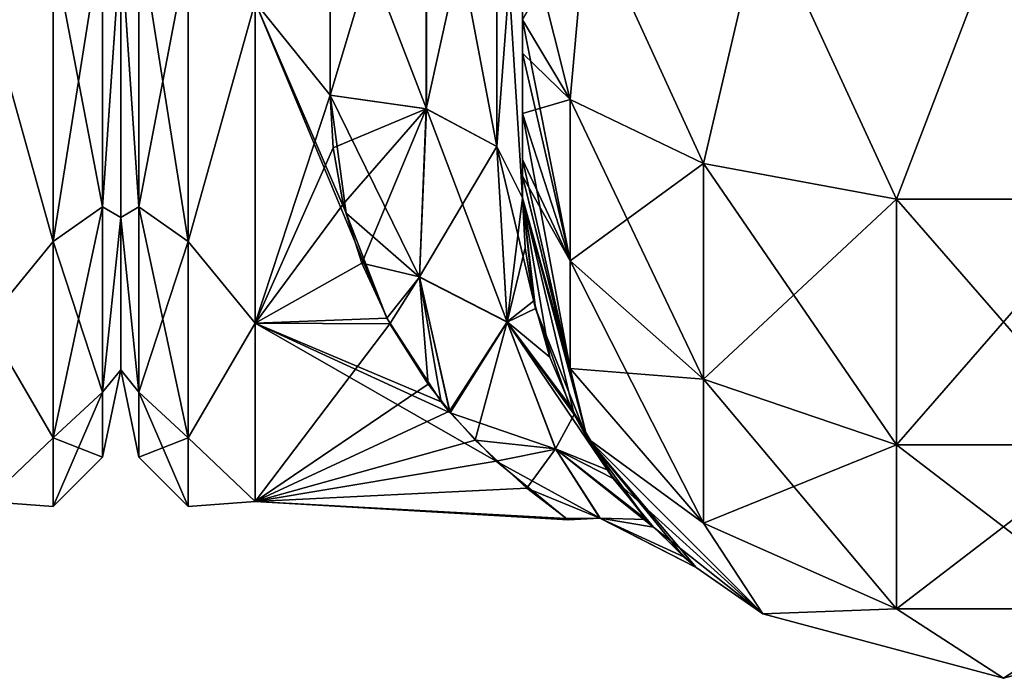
# Model space of a CAD drawing. Extents: x -23 to 470, y -1800 to 0.
# Tile 21 of 213: x 43 to 69, y -1800 to -1783. Entities that reach past the tile are written whole.
import ezdxf

# ---------------------------------------------------------------- set-up
doc = ezdxf.new("R2010")
doc.units = 0
doc.header["$LTSCALE"] = 61.997326
for name, color, linetype in [('10', 7, 'CONTINUOUS'), ('14', 7, 'CONTINUOUS'), ('15', 7, 'CONTINUOUS'), ('42', 7, 'CONTINUOUS'), ('43', 7, 'CONTINUOUS'), ('44', 7, 'CONTINUOUS'), ('47', 7, 'CONTINUOUS'), ('48', 7, 'CONTINUOUS'), ('49', 7, 'CONTINUOUS'), ('57', 7, 'CONTINUOUS'), ('659', 7, 'CONTINUOUS'), ('703', 7, 'CONTINUOUS')]:
    doc.layers.add(name, color=color, linetype=linetype)

msp = doc.modelspace()

# ---------------------------------------------------------------- linework, layer by layer
at = {"layer": '10', "linetype": 'CONTINUOUS'}
for points in [[(56.45, -1782.865, -81.431), (56.45, -1783.734, -81), (56.45, -1728.15, -82), (56.45, -1782.865, -81.431)], [(56.45, -1728.15, -82), (56.45, -1783.734, -81), (56.45, -1736.981, -79.992), (56.45, -1728.15, -82)], [(56.45, -1736.809, 39.075), (56.45, -1743.904, 33.617), (56.45, -1787.5, 74.5), (56.45, -1736.809, 39.075)], [(56.45, -1736.981, 43.008), (56.45, -1736.809, 39.075), (56.45, -1787.5, 74.5), (56.45, -1736.981, 43.008)], [(56.45, -1736.977, 79.993), (56.45, -1744.158, 74.305), (56.45, -1785.305, 79.801), (56.45, -1736.977, 79.993)], [(56.45, -1780, 82), (56.45, -1736.977, 79.993), (56.45, -1782.865, 81.431), (56.45, -1780, 82)], [(56.45, -1782.865, 81.431), (56.45, -1736.977, 79.993), (56.45, -1783.734, 81), (56.45, -1782.865, 81.431)], [(56.45, -1783.734, 81), (56.45, -1736.977, 79.993), (56.45, -1785.305, 79.801), (56.45, -1783.734, 81)], [(56.45, -1786.933, -77.36), (56.45, -1787.5, -74.5), (56.45, -1736.981, -79.992), (56.45, -1786.933, -77.36)], [(56.45, -1736.981, -79.992), (56.45, -1787.5, -74.5), (56.45, -1744.161, -74.301), (56.45, -1736.981, -79.992)], [(56.45, -1786.5, -78.234), (56.45, -1786.933, -77.36), (56.45, -1736.981, -79.992), (56.45, -1786.5, -78.234)], [(56.45, -1785.305, -79.801), (56.45, -1786.5, -78.234), (56.45, -1736.981, -79.992), (56.45, -1785.305, -79.801)], [(56.45, -1783.734, -81), (56.45, -1785.305, -79.801), (56.45, -1736.981, -79.992), (56.45, -1783.734, -81)], [(56.45, -1744.161, 48.699), (56.45, -1736.981, 43.008), (56.45, -1787.5, 74.5), (56.45, -1744.161, 48.699)], [(56.45, -1787.5, 74.5), (56.45, -1743.904, 33.617), (56.45, -1777.301, 28.507), (56.45, -1787.5, 74.5)], [(56.45, -1748.128, -56.917), (56.45, -1787.5, -24.51), (56.45, -1744.158, -48.695), (56.45, -1748.128, -56.917)], [(56.45, -1744.158, -48.695), (56.45, -1787.5, -24.51), (56.45, -1777.3, -28.508), (56.45, -1744.158, -48.695)], [(56.45, -1744.158, 74.305), (56.45, -1748.128, 66.083), (56.45, -1787.5, 74.5), (56.45, -1744.158, 74.305)], [(56.45, -1785.305, 79.801), (56.45, -1744.158, 74.305), (56.45, -1786.5, 78.234), (56.45, -1785.305, 79.801)], [(56.45, -1786.5, 78.234), (56.45, -1744.158, 74.305), (56.45, -1786.933, 77.36), (56.45, -1786.5, 78.234)], [(56.45, -1786.933, 77.36), (56.45, -1744.158, 74.305), (56.45, -1787.5, 74.5), (56.45, -1786.933, 77.36)], [(56.45, -1787.5, -74.5), (56.45, -1787.5, -24.51), (56.45, -1744.161, -74.301), (56.45, -1787.5, -74.5)], [(56.45, -1744.161, -74.301), (56.45, -1787.5, -24.51), (56.45, -1748.129, -66.079), (56.45, -1744.161, -74.301)], [(56.45, -1748.129, 56.921), (56.45, -1744.161, 48.699), (56.45, -1787.5, 74.5), (56.45, -1748.129, 56.921)], [(56.45, -1748.129, -66.079), (56.45, -1787.5, -24.51), (56.45, -1748.128, -56.917), (56.45, -1748.129, -66.079)], [(56.45, -1748.128, 66.083), (56.45, -1748.129, 56.921), (56.45, -1787.5, 74.5), (56.45, -1748.128, 66.083)], [(56.45, -1787.5, 24.51), (56.45, -1787.5, 74.5), (56.45, -1777.301, 28.507), (56.45, -1787.5, 24.51)]]:
    msp.add_3dface(points, dxfattribs=at)
at = {"layer": '14', "linetype": 'CONTINUOUS'}
for points in [[(46, -1752.022, -4.582), (46, -1755.991, -12.803), (46, -1791.978, -4.582), (46, -1752.022, -4.582)], [(46, -1752.022, 4.582), (46, -1752.022, -4.582), (46, -1791.978, -4.582), (46, -1752.022, 4.582)], [(46, -1755.991, 12.803), (46, -1752.022, 4.582), (46, -1788.009, 12.803), (46, -1755.991, 12.803)], [(46, -1788.009, 12.803), (46, -1752.022, 4.582), (46, -1791.978, 4.582), (46, -1788.009, 12.803)], [(46, -1791.978, 4.582), (46, -1752.022, 4.582), (46, -1791.978, -4.582), (46, -1791.978, 4.582)], [(46, -1755.991, -12.803), (46, -1763.173, -18.494), (46, -1788.009, -12.803), (46, -1755.991, -12.803)], [(46, -1791.978, -4.582), (46, -1755.991, -12.803), (46, -1788.009, -12.803), (46, -1791.978, -4.582)], [(46, -1780.827, 18.494), (46, -1755.991, 12.803), (46, -1788.009, 12.803), (46, -1780.827, 18.494)], [(46, -1788.009, -12.803), (46, -1763.173, -18.494), (46, -1780.826, -18.494), (46, -1788.009, -12.803)]]:
    msp.add_3dface(points, dxfattribs=at)
at = {"layer": '15', "linetype": 'CONTINUOUS'}
for points in [[(51.45, -1784.828, -20.284), (49.5, -1782.413, -21.623), (51.45, -1778.677, -23.052), (51.45, -1784.828, -20.284)], [(51.45, -1778.677, 23.052), (49.5, -1782.413, 21.623), (51.45, -1784.828, 20.284), (51.45, -1778.677, 23.052)], [(49.5, -1790.764, -14.964), (49.5, -1782.413, -21.623), (52.922, -1790.628, -15.132), (49.5, -1790.764, -14.964)], [(52.922, -1790.628, -15.132), (49.5, -1782.413, -21.623), (51.867, -1787.896, -17.981), (52.922, -1790.628, -15.132)], [(51.867, -1787.896, -17.981), (49.5, -1782.413, -21.623), (51.45, -1784.828, -20.284), (51.867, -1787.896, -17.981)], [(49.5, -1782.413, 21.623), (49.5, -1790.764, 14.964), (51.45, -1784.828, 20.284), (49.5, -1782.413, 21.623)], [(51.45, -1784.828, 20.284), (49.5, -1790.764, 14.964), (51.529, -1786.201, 19.348), (51.45, -1784.828, 20.284)], [(51.529, -1786.201, 19.348), (49.5, -1790.764, 14.964), (51.788, -1787.662, 18.186), (51.529, -1786.201, 19.348)], [(51.788, -1787.662, 18.186), (49.5, -1790.764, 14.964), (52.266, -1789.198, 16.74), (51.788, -1787.662, 18.186)], [(52.266, -1789.198, 16.74), (49.5, -1790.764, 14.964), (52.996, -1790.779, 14.945), (52.266, -1789.198, 16.74)], [(54.335, -1792.811, -11.954), (49.5, -1790.764, -14.964), (52.922, -1790.628, -15.132), (54.335, -1792.811, -11.954)], [(49.5, -1795.398, -5.341), (49.5, -1790.764, -14.964), (55.762, -1794.348, -8.751), (49.5, -1795.398, -5.341)], [(55.762, -1794.348, -8.751), (49.5, -1790.764, -14.964), (54.57, -1793.095, -11.445), (55.762, -1794.348, -8.751)], [(54.57, -1793.095, -11.445), (49.5, -1790.764, -14.964), (54.335, -1792.811, -11.954), (54.57, -1793.095, -11.445)], [(49.5, -1790.764, 14.964), (49.5, -1795.398, 5.341), (52.996, -1790.779, 14.945), (49.5, -1790.764, 14.964)], [(52.996, -1790.779, 14.945), (49.5, -1795.398, 5.341), (53.992, -1792.344, 12.733), (52.996, -1790.779, 14.945)], [(53.992, -1792.344, 12.733), (49.5, -1795.398, 5.341), (54.547, -1793.054, 11.52), (53.992, -1792.344, 12.733)], [(54.547, -1793.054, 11.52), (49.5, -1795.398, 5.341), (55.22, -1793.807, 10.022), (54.547, -1793.054, 11.52)], [(55.22, -1793.807, 10.022), (49.5, -1795.398, 5.341), (56.562, -1795.055, 6.669), (55.22, -1793.807, 10.022)], [(57.579, -1795.842, -2.751), (49.5, -1795.398, -5.341), (55.762, -1794.348, -8.751), (57.579, -1795.842, -2.751)], [(56.562, -1795.055, 6.669), (49.5, -1795.398, 5.341), (57.632, -1795.874, 2.459), (56.562, -1795.055, 6.669)], [(49.5, -1795.398, 5.341), (49.5, -1795.398, -5.341), (57.632, -1795.874, 2.459), (49.5, -1795.398, 5.341)], [(57.632, -1795.874, 2.459), (49.5, -1795.398, -5.341), (57.579, -1795.842, -2.751), (57.632, -1795.874, 2.459)]]:
    msp.add_3dface(points, dxfattribs=at)
at = {"layer": '42', "linetype": 'CONTINUOUS'}
for points in [[(56.45, -1780, 82), (56.45, -1782.865, 81.431), (57.688, -1784.946, 86.44), (56.45, -1780, 82)], [(58.125, -1780, 88.25), (56.45, -1780, 82), (57.688, -1784.946, 86.44), (58.125, -1780, 88.25)], [(61.156, -1786.61, 90.458), (58.125, -1780, 88.25), (57.688, -1784.946, 86.44), (61.156, -1786.61, 90.458)], [(62.697, -1780, 92.823), (58.125, -1780, 88.25), (61.156, -1786.61, 90.458), (62.697, -1780, 92.823)], [(66.168, -1787.534, 92.688), (62.697, -1780, 92.823), (61.156, -1786.61, 90.458), (66.168, -1787.534, 92.688)], [(69.05, -1780, 94.5), (62.697, -1780, 92.823), (66.168, -1787.534, 92.688), (69.05, -1780, 94.5)], [(71.732, -1787.534, 92.688), (69.05, -1780, 94.5), (66.168, -1787.534, 92.688), (71.732, -1787.534, 92.688)], [(56.45, -1782.865, 81.431), (56.45, -1783.734, 81), (57.688, -1789.142, 83.635), (56.45, -1782.865, 81.431)], [(57.688, -1784.946, 86.44), (56.45, -1782.865, 81.431), (57.688, -1789.142, 83.635), (57.688, -1784.946, 86.44)], [(56.45, -1783.734, 81), (56.45, -1785.305, 79.801), (57.688, -1789.142, 83.635), (56.45, -1783.734, 81)], [(61.156, -1786.61, 90.458), (57.688, -1784.946, 86.44), (61.156, -1792.219, 86.709), (61.156, -1786.61, 90.458)], [(57.688, -1784.946, 86.44), (57.688, -1789.142, 83.635), (61.156, -1792.219, 86.709), (57.688, -1784.946, 86.44)], [(56.45, -1785.305, 79.801), (56.45, -1786.5, 78.234), (57.688, -1791.944, 79.436), (56.45, -1785.305, 79.801)], [(56.45, -1785.305, 79.801), (57.688, -1791.944, 79.436), (57.688, -1789.142, 83.635), (56.45, -1785.305, 79.801)], [(56.45, -1786.5, 78.234), (56.45, -1786.933, 77.36), (57.688, -1791.944, 79.436), (56.45, -1786.5, 78.234)], [(66.168, -1787.534, 92.688), (61.156, -1786.61, 90.458), (66.168, -1793.926, 88.415), (66.168, -1787.534, 92.688)], [(61.156, -1786.61, 90.458), (61.156, -1792.219, 86.709), (66.168, -1793.926, 88.415), (61.156, -1786.61, 90.458)], [(56.45, -1786.933, 77.36), (56.45, -1787.5, 74.5), (58.125, -1793.75, 74.5), (56.45, -1786.933, 77.36)], [(56.45, -1786.933, 77.36), (58.125, -1793.75, 74.5), (57.688, -1791.944, 79.436), (56.45, -1786.933, 77.36)], [(71.732, -1787.534, 92.688), (66.168, -1787.534, 92.688), (71.732, -1793.926, 88.415), (71.732, -1787.534, 92.688)], [(66.168, -1787.534, 92.688), (66.168, -1793.926, 88.415), (71.732, -1793.926, 88.415), (66.168, -1787.534, 92.688)], [(57.688, -1791.944, 79.436), (61.156, -1795.963, 81.098), (57.688, -1789.142, 83.635), (57.688, -1791.944, 79.436)], [(57.688, -1789.142, 83.635), (61.156, -1795.963, 81.098), (61.156, -1792.219, 86.709), (57.688, -1789.142, 83.635)], [(57.688, -1791.944, 79.436), (58.125, -1793.75, 74.5), (61.156, -1795.963, 81.098), (57.688, -1791.944, 79.436)], [(61.156, -1795.963, 81.098), (66.168, -1798.194, 82.019), (61.156, -1792.219, 86.709), (61.156, -1795.963, 81.098)], [(61.156, -1792.219, 86.709), (66.168, -1798.194, 82.019), (66.168, -1793.926, 88.415), (61.156, -1792.219, 86.709)], [(58.125, -1793.75, 74.5), (62.7, -1798.325, 74.5), (61.156, -1795.963, 81.098), (58.125, -1793.75, 74.5)], [(66.168, -1798.194, 82.019), (71.732, -1798.194, 82.019), (66.168, -1793.926, 88.415), (66.168, -1798.194, 82.019)], [(66.168, -1793.926, 88.415), (71.732, -1798.194, 82.019), (71.732, -1793.926, 88.415), (66.168, -1793.926, 88.415)], [(61.156, -1795.963, 81.098), (62.7, -1798.325, 74.5), (66.168, -1798.194, 82.019), (61.156, -1795.963, 81.098)], [(62.7, -1798.325, 74.5), (68.95, -1800, 74.5), (66.168, -1798.194, 82.019), (62.7, -1798.325, 74.5)], [(66.168, -1798.194, 82.019), (68.95, -1800, 74.5), (71.732, -1798.194, 82.019), (66.168, -1798.194, 82.019)], [(68.95, -1800, 74.5), (75.2, -1798.325, 74.5), (71.732, -1798.194, 82.019), (68.95, -1800, 74.5)]]:
    msp.add_3dface(points, dxfattribs=at)
at = {"layer": '43', "linetype": 'CONTINUOUS'}
for points in [[(56.45, -1787.5, -24.51), (56.45, -1787.5, -74.5), (58.125, -1793.75, -74.5), (56.45, -1787.5, -24.51)], [(56.45, -1787.5, -24.51), (58.125, -1793.75, -74.5), (56.785, -1790.376, -21.438), (56.45, -1787.5, -24.51)], [(56.45, -1787.5, 74.5), (56.45, -1787.5, 24.51), (56.517, -1788.797, 23.263), (56.45, -1787.5, 74.5)], [(58.125, -1793.75, 74.5), (56.45, -1787.5, 74.5), (57.791, -1793.133, 17.15), (58.125, -1793.75, 74.5)], [(57.791, -1793.133, 17.15), (56.45, -1787.5, 74.5), (57.156, -1791.642, 19.681), (57.791, -1793.133, 17.15)], [(57.156, -1791.642, 19.681), (56.45, -1787.5, 74.5), (56.741, -1790.183, 21.684), (57.156, -1791.642, 19.681)], [(56.741, -1790.183, 21.684), (56.45, -1787.5, 74.5), (56.517, -1788.797, 23.263), (56.741, -1790.183, 21.684)], [(56.785, -1790.376, -21.438), (58.125, -1793.75, -74.5), (57.673, -1792.893, -17.585), (56.785, -1790.376, -21.438)], [(57.673, -1792.893, -17.585), (58.125, -1793.75, -74.5), (58.806, -1794.804, -13.389), (57.673, -1792.893, -17.585)], [(58.646, -1794.577, 13.978), (58.125, -1793.75, 74.5), (57.791, -1793.133, 17.15), (58.646, -1794.577, 13.978)], [(58.125, -1793.75, -74.5), (62.7, -1798.325, -74.5), (58.806, -1794.804, -13.389), (58.125, -1793.75, -74.5)], [(62.7, -1798.325, 74.5), (58.125, -1793.75, 74.5), (60.961, -1797.114, -1.498), (62.7, -1798.325, 74.5)], [(60.961, -1797.114, -1.498), (58.125, -1793.75, 74.5), (60.641, -1796.839, 4.957), (60.961, -1797.114, -1.498)], [(60.641, -1796.839, 4.957), (58.125, -1793.75, 74.5), (59.667, -1795.871, 10.013), (60.641, -1796.839, 4.957)], [(59.667, -1795.871, 10.013), (58.125, -1793.75, 74.5), (58.646, -1794.577, 13.978), (59.667, -1795.871, 10.013)], [(58.806, -1794.804, -13.389), (62.7, -1798.325, -74.5), (59.853, -1796.072, -9.205), (58.806, -1794.804, -13.389)], [(59.853, -1796.072, -9.205), (62.7, -1798.325, -74.5), (60.961, -1797.114, -1.498), (59.853, -1796.072, -9.205)], [(62.7, -1798.325, -74.5), (62.7, -1798.325, 74.5), (60.961, -1797.114, -1.498), (62.7, -1798.325, -74.5)], [(62.7, -1798.325, -74.5), (68.95, -1800, -74.5), (62.7, -1798.325, 74.5), (62.7, -1798.325, -74.5)], [(68.95, -1800, -74.5), (68.95, -1800, 74.5), (62.7, -1798.325, 74.5), (68.95, -1800, -74.5)], [(68.95, -1800, -74.5), (75.2, -1798.325, -74.5), (68.95, -1800, 74.5), (68.95, -1800, -74.5)], [(75.2, -1798.325, -74.5), (75.2, -1798.325, 74.5), (68.95, -1800, 74.5), (75.2, -1798.325, -74.5)]]:
    msp.add_3dface(points, dxfattribs=at)
at = {"layer": '44', "linetype": 'CONTINUOUS'}
for points in [[(56.45, -1782.865, -81.431), (58.125, -1780, -88.25), (57.688, -1784.946, -86.44), (56.45, -1782.865, -81.431)], [(57.688, -1784.946, -86.44), (58.125, -1780, -88.25), (61.156, -1786.61, -90.458), (57.688, -1784.946, -86.44)], [(58.125, -1780, -88.25), (62.697, -1780, -92.823), (61.156, -1786.61, -90.458), (58.125, -1780, -88.25)], [(61.156, -1786.61, -90.458), (62.697, -1780, -92.823), (66.168, -1787.534, -92.688), (61.156, -1786.61, -90.458)], [(62.697, -1780, -92.823), (69.05, -1780, -94.5), (66.168, -1787.534, -92.688), (62.697, -1780, -92.823)], [(66.168, -1787.534, -92.688), (69.05, -1780, -94.5), (71.732, -1787.534, -92.688), (66.168, -1787.534, -92.688)], [(56.45, -1783.734, -81), (56.45, -1782.865, -81.431), (57.688, -1784.946, -86.44), (56.45, -1783.734, -81)], [(56.45, -1785.305, -79.801), (56.45, -1783.734, -81), (57.688, -1784.946, -86.44), (56.45, -1785.305, -79.801)], [(56.45, -1785.305, -79.801), (57.688, -1784.946, -86.44), (57.688, -1789.142, -83.635), (56.45, -1785.305, -79.801)], [(57.688, -1784.946, -86.44), (61.156, -1786.61, -90.458), (57.688, -1789.142, -83.635), (57.688, -1784.946, -86.44)], [(56.45, -1786.5, -78.234), (56.45, -1785.305, -79.801), (57.688, -1789.142, -83.635), (56.45, -1786.5, -78.234)], [(56.45, -1786.933, -77.36), (56.45, -1786.5, -78.234), (57.688, -1789.142, -83.635), (56.45, -1786.933, -77.36)], [(57.688, -1789.142, -83.635), (61.156, -1786.61, -90.458), (61.156, -1792.219, -86.709), (57.688, -1789.142, -83.635)], [(61.156, -1786.61, -90.458), (66.168, -1787.534, -92.688), (61.156, -1792.219, -86.709), (61.156, -1786.61, -90.458)], [(56.45, -1787.5, -74.5), (56.45, -1786.933, -77.36), (57.688, -1791.944, -79.436), (56.45, -1787.5, -74.5)], [(57.688, -1791.944, -79.436), (56.45, -1786.933, -77.36), (57.688, -1789.142, -83.635), (57.688, -1791.944, -79.436)], [(58.125, -1793.75, -74.5), (56.45, -1787.5, -74.5), (57.688, -1791.944, -79.436), (58.125, -1793.75, -74.5)], [(61.156, -1792.219, -86.709), (66.168, -1787.534, -92.688), (66.168, -1793.926, -88.415), (61.156, -1792.219, -86.709)], [(66.168, -1787.534, -92.688), (71.732, -1787.534, -92.688), (66.168, -1793.926, -88.415), (66.168, -1787.534, -92.688)], [(66.168, -1793.926, -88.415), (71.732, -1787.534, -92.688), (71.732, -1793.926, -88.415), (66.168, -1793.926, -88.415)], [(57.688, -1791.944, -79.436), (57.688, -1789.142, -83.635), (61.156, -1792.219, -86.709), (57.688, -1791.944, -79.436)], [(61.156, -1795.963, -81.098), (58.125, -1793.75, -74.5), (57.688, -1791.944, -79.436), (61.156, -1795.963, -81.098)], [(61.156, -1795.963, -81.098), (57.688, -1791.944, -79.436), (61.156, -1792.219, -86.709), (61.156, -1795.963, -81.098)], [(61.156, -1795.963, -81.098), (61.156, -1792.219, -86.709), (66.168, -1793.926, -88.415), (61.156, -1795.963, -81.098)], [(62.7, -1798.325, -74.5), (58.125, -1793.75, -74.5), (61.156, -1795.963, -81.098), (62.7, -1798.325, -74.5)], [(66.168, -1798.194, -82.019), (61.156, -1795.963, -81.098), (66.168, -1793.926, -88.415), (66.168, -1798.194, -82.019)], [(71.732, -1798.194, -82.019), (66.168, -1798.194, -82.019), (71.732, -1793.926, -88.415), (71.732, -1798.194, -82.019)], [(66.168, -1798.194, -82.019), (66.168, -1793.926, -88.415), (71.732, -1793.926, -88.415), (66.168, -1798.194, -82.019)], [(66.168, -1798.194, -82.019), (62.7, -1798.325, -74.5), (61.156, -1795.963, -81.098), (66.168, -1798.194, -82.019)], [(68.95, -1800, -74.5), (62.7, -1798.325, -74.5), (66.168, -1798.194, -82.019), (68.95, -1800, -74.5)], [(71.732, -1798.194, -82.019), (68.95, -1800, -74.5), (66.168, -1798.194, -82.019), (71.732, -1798.194, -82.019)], [(75.2, -1798.325, -74.5), (68.95, -1800, -74.5), (71.732, -1798.194, -82.019), (75.2, -1798.325, -74.5)]]:
    msp.add_3dface(points, dxfattribs=at)
at = {"layer": '47', "linetype": 'CONTINUOUS'}
for points in [[(51.45, -1778.677, 23.052), (51.45, -1784.828, 20.284), (53.945, -1776.506, 24.252), (51.45, -1778.677, 23.052)], [(51.45, -1784.828, 20.284), (53.945, -1785.184, 20.848), (53.945, -1776.506, 24.252), (51.45, -1784.828, 20.284)], [(53.945, -1785.184, 20.848), (55.779, -1776.841, 26.053), (53.945, -1776.506, 24.252), (53.945, -1785.184, 20.848)], [(53.945, -1785.184, 20.848), (55.779, -1786.163, 22.396), (55.779, -1776.841, 26.053), (53.945, -1785.184, 20.848)], [(55.779, -1786.163, 22.396), (56.45, -1777.301, 28.507), (55.779, -1776.841, 26.053), (55.779, -1786.163, 22.396)], [(56.45, -1787.5, 24.51), (56.45, -1777.301, 28.507), (55.779, -1786.163, 22.396), (56.45, -1787.5, 24.51)]]:
    msp.add_3dface(points, dxfattribs=at)
at = {"layer": '48', "linetype": 'CONTINUOUS'}
for points in [[(51.45, -1784.828, 20.284), (51.529, -1786.201, 19.348), (53.945, -1785.184, 20.848), (51.45, -1784.828, 20.284)], [(51.867, -1787.896, -17.981), (51.45, -1784.828, -20.284), (53.771, -1789.566, -16.634), (51.867, -1787.896, -17.981)], [(51.45, -1784.828, -20.284), (53.948, -1785.185, -20.849), (53.771, -1789.566, -16.634), (51.45, -1784.828, -20.284)], [(51.529, -1786.201, 19.348), (51.788, -1787.662, 18.186), (53.945, -1785.184, 20.848), (51.529, -1786.201, 19.348)], [(51.788, -1787.662, 18.186), (52.266, -1789.198, 16.74), (53.945, -1785.184, 20.848), (51.788, -1787.662, 18.186)], [(52.266, -1789.198, 16.74), (53.769, -1789.558, 16.642), (53.945, -1785.184, 20.848), (52.266, -1789.198, 16.74)], [(53.769, -1789.558, 16.642), (55.779, -1786.163, 22.396), (53.945, -1785.184, 20.848), (53.769, -1789.558, 16.642)], [(53.948, -1785.185, -20.849), (56.051, -1790.736, -17.125), (53.771, -1789.566, -16.634), (53.948, -1785.185, -20.849)], [(53.948, -1785.185, -20.849), (55.78, -1786.164, -22.397), (56.051, -1790.736, -17.125), (53.948, -1785.185, -20.849)], [(56.048, -1790.722, 17.144), (55.779, -1786.163, 22.396), (53.769, -1789.558, 16.642), (56.048, -1790.722, 17.144)], [(56.048, -1790.722, 17.144), (56.45, -1787.5, 24.51), (55.779, -1786.163, 22.396), (56.048, -1790.722, 17.144)], [(56.45, -1787.5, -24.51), (56.785, -1790.376, -21.438), (55.78, -1786.164, -22.397), (56.45, -1787.5, -24.51)], [(55.78, -1786.164, -22.397), (56.785, -1790.376, -21.438), (56.051, -1790.736, -17.125), (55.78, -1786.164, -22.397)], [(56.517, -1788.797, 23.263), (56.45, -1787.5, 24.51), (56.048, -1790.722, 17.144), (56.517, -1788.797, 23.263)], [(52.922, -1790.628, -15.132), (51.867, -1787.896, -17.981), (53.771, -1789.566, -16.634), (52.922, -1790.628, -15.132)], [(56.741, -1790.183, 21.684), (56.517, -1788.797, 23.263), (56.048, -1790.722, 17.144), (56.741, -1790.183, 21.684)], [(52.266, -1789.198, 16.74), (52.996, -1790.779, 14.945), (53.769, -1789.558, 16.642), (52.266, -1789.198, 16.74)], [(54.335, -1792.811, -11.954), (52.922, -1790.628, -15.132), (53.771, -1789.566, -16.634), (54.335, -1792.811, -11.954)], [(52.996, -1790.779, 14.945), (53.992, -1792.344, 12.733), (53.769, -1789.558, 16.642), (52.996, -1790.779, 14.945)], [(53.992, -1792.344, 12.733), (54.547, -1793.054, 11.52), (53.769, -1789.558, 16.642), (53.992, -1792.344, 12.733)], [(54.547, -1793.054, 11.52), (56.048, -1790.722, 17.144), (53.769, -1789.558, 16.642), (54.547, -1793.054, 11.52)], [(54.57, -1793.095, -11.445), (54.335, -1792.811, -11.954), (53.771, -1789.566, -16.634), (54.57, -1793.095, -11.445)], [(56.051, -1790.736, -17.125), (54.57, -1793.095, -11.445), (53.771, -1789.566, -16.634), (56.051, -1790.736, -17.125)], [(57.156, -1791.642, 19.681), (56.741, -1790.183, 21.684), (56.048, -1790.722, 17.144), (57.156, -1791.642, 19.681)], [(56.785, -1790.376, -21.438), (57.673, -1792.893, -17.585), (56.051, -1790.736, -17.125), (56.785, -1790.376, -21.438)], [(54.547, -1793.054, 11.52), (55.22, -1793.807, 10.022), (56.048, -1790.722, 17.144), (54.547, -1793.054, 11.52)], [(54.57, -1793.095, -11.445), (56.051, -1790.736, -17.125), (57.317, -1794.042, -10.666), (54.57, -1793.095, -11.445)], [(55.22, -1793.807, 10.022), (57.309, -1794.03, 10.697), (56.048, -1790.722, 17.144), (55.22, -1793.807, 10.022)], [(57.791, -1793.133, 17.15), (57.156, -1791.642, 19.681), (56.048, -1790.722, 17.144), (57.791, -1793.133, 17.15)], [(57.309, -1794.03, 10.697), (57.791, -1793.133, 17.15), (56.048, -1790.722, 17.144), (57.309, -1794.03, 10.697)], [(57.673, -1792.893, -17.585), (58.806, -1794.804, -13.389), (56.051, -1790.736, -17.125), (57.673, -1792.893, -17.585)], [(56.051, -1790.736, -17.125), (58.806, -1794.804, -13.389), (57.317, -1794.042, -10.666), (56.051, -1790.736, -17.125)], [(55.762, -1794.348, -8.751), (54.57, -1793.095, -11.445), (57.317, -1794.042, -10.666), (55.762, -1794.348, -8.751)], [(58.646, -1794.577, 13.978), (57.791, -1793.133, 17.15), (57.309, -1794.03, 10.697), (58.646, -1794.577, 13.978)], [(55.22, -1793.807, 10.022), (56.562, -1795.055, 6.669), (57.309, -1794.03, 10.697), (55.22, -1793.807, 10.022)], [(55.762, -1794.348, -8.751), (57.317, -1794.042, -10.666), (58.464, -1795.835, -3.592), (55.762, -1794.348, -8.751)], [(56.562, -1795.055, 6.669), (58.46, -1795.83, 3.631), (57.309, -1794.03, 10.697), (56.562, -1795.055, 6.669)], [(59.667, -1795.871, 10.013), (58.646, -1794.577, 13.978), (57.309, -1794.03, 10.697), (59.667, -1795.871, 10.013)], [(58.46, -1795.83, 3.631), (59.667, -1795.871, 10.013), (57.309, -1794.03, 10.697), (58.46, -1795.83, 3.631)], [(58.806, -1794.804, -13.389), (59.853, -1796.072, -9.205), (57.317, -1794.042, -10.666), (58.806, -1794.804, -13.389)], [(57.317, -1794.042, -10.666), (59.853, -1796.072, -9.205), (58.464, -1795.835, -3.592), (57.317, -1794.042, -10.666)], [(57.579, -1795.842, -2.751), (55.762, -1794.348, -8.751), (58.464, -1795.835, -3.592), (57.579, -1795.842, -2.751)], [(56.562, -1795.055, 6.669), (57.632, -1795.874, 2.459), (58.46, -1795.83, 3.631), (56.562, -1795.055, 6.669)], [(57.632, -1795.874, 2.459), (57.579, -1795.842, -2.751), (58.46, -1795.83, 3.631), (57.632, -1795.874, 2.459)], [(57.579, -1795.842, -2.751), (58.464, -1795.835, -3.592), (58.46, -1795.83, 3.631), (57.579, -1795.842, -2.751)], [(60.961, -1797.114, -1.498), (60.641, -1796.839, 4.957), (58.46, -1795.83, 3.631), (60.961, -1797.114, -1.498)], [(58.464, -1795.835, -3.592), (60.961, -1797.114, -1.498), (58.46, -1795.83, 3.631), (58.464, -1795.835, -3.592)], [(60.641, -1796.839, 4.957), (59.667, -1795.871, 10.013), (58.46, -1795.83, 3.631), (60.641, -1796.839, 4.957)], [(59.853, -1796.072, -9.205), (60.961, -1797.114, -1.498), (58.464, -1795.835, -3.592), (59.853, -1796.072, -9.205)]]:
    msp.add_3dface(points, dxfattribs=at)
at = {"layer": '49', "linetype": 'CONTINUOUS'}
for points in [[(51.45, -1778.677, -23.052), (53.947, -1776.506, -24.253), (53.948, -1785.185, -20.849), (51.45, -1778.677, -23.052)], [(55.78, -1776.841, -26.054), (55.78, -1786.164, -22.397), (53.947, -1776.506, -24.253), (55.78, -1776.841, -26.054)], [(53.947, -1776.506, -24.253), (55.78, -1786.164, -22.397), (53.948, -1785.185, -20.849), (53.947, -1776.506, -24.253)], [(56.45, -1777.3, -28.508), (56.45, -1787.5, -24.51), (55.78, -1776.841, -26.054), (56.45, -1777.3, -28.508)], [(55.78, -1776.841, -26.054), (56.45, -1787.5, -24.51), (55.78, -1786.164, -22.397), (55.78, -1776.841, -26.054)], [(51.45, -1784.828, -20.284), (51.45, -1778.677, -23.052), (53.948, -1785.185, -20.849), (51.45, -1784.828, -20.284)]]:
    msp.add_3dface(points, dxfattribs=at)
at = {"layer": '57', "linetype": 'CONTINUOUS'}
for points in [[(46.469, -1780.515, 20.556), (46, -1780.827, 18.494), (46.469, -1787.733, 15.733), (46.469, -1780.515, 20.556)], [(46.469, -1787.733, -15.733), (46, -1780.826, -18.494), (46.469, -1780.515, -20.556), (46.469, -1787.733, -15.733)], [(47.752, -1788.64, -16.64), (46.469, -1780.515, -20.556), (47.752, -1781.005, -21.741), (47.752, -1788.64, -16.64)], [(46.469, -1787.733, -15.733), (46.469, -1780.515, -20.556), (47.752, -1788.64, -16.64), (46.469, -1787.733, -15.733)], [(46.469, -1780.515, 20.556), (46.469, -1787.733, 15.733), (47.752, -1781.005, 21.741), (46.469, -1780.515, 20.556)], [(46, -1788.009, -12.803), (46, -1780.826, -18.494), (46.469, -1787.733, -15.733), (46, -1788.009, -12.803)], [(46, -1780.827, 18.494), (46, -1788.009, 12.803), (46.469, -1787.733, 15.733), (46, -1780.827, 18.494)], [(47.752, -1781.005, 21.741), (46.469, -1787.733, 15.733), (47.752, -1788.64, 16.64), (47.752, -1781.005, 21.741)], [(49.5, -1782.413, -21.623), (47.752, -1788.64, -16.64), (47.752, -1781.005, -21.741), (49.5, -1782.413, -21.623)], [(49.5, -1782.413, 21.623), (47.752, -1781.005, 21.741), (47.752, -1788.64, 16.64), (49.5, -1782.413, 21.623)], [(49.5, -1782.413, -21.623), (49.5, -1790.764, -14.964), (47.752, -1788.64, -16.64), (49.5, -1782.413, -21.623)], [(49.5, -1790.764, 14.964), (49.5, -1782.413, 21.623), (47.752, -1788.64, 16.64), (49.5, -1790.764, 14.964)], [(46.469, -1787.733, 15.733), (46, -1788.009, 12.803), (46.469, -1792.556, 8.515), (46.469, -1787.733, 15.733)], [(46.469, -1792.556, -8.515), (46, -1788.009, -12.803), (46.469, -1787.733, -15.733), (46.469, -1792.556, -8.515)], [(46.469, -1792.556, -8.515), (46.469, -1787.733, -15.733), (47.752, -1793.741, -9.005), (46.469, -1792.556, -8.515)], [(47.752, -1793.741, -9.005), (46.469, -1787.733, -15.733), (47.752, -1788.64, -16.64), (47.752, -1793.741, -9.005)], [(46.469, -1787.733, 15.733), (46.469, -1792.556, 8.515), (47.752, -1788.64, 16.64), (46.469, -1787.733, 15.733)], [(46, -1788.009, 12.803), (46, -1791.978, 4.582), (46.469, -1792.556, 8.515), (46, -1788.009, 12.803)], [(46, -1791.978, -4.582), (46, -1788.009, -12.803), (46.469, -1792.556, -8.515), (46, -1791.978, -4.582)], [(47.752, -1788.64, 16.64), (46.469, -1792.556, 8.515), (47.752, -1793.741, 9.005), (47.752, -1788.64, 16.64)], [(49.5, -1790.764, -14.964), (47.752, -1793.741, -9.005), (47.752, -1788.64, -16.64), (49.5, -1790.764, -14.964)], [(49.5, -1790.764, 14.964), (47.752, -1788.64, 16.64), (47.752, -1793.741, 9.005), (49.5, -1790.764, 14.964)], [(49.5, -1790.764, -14.964), (49.5, -1795.398, -5.341), (47.752, -1793.741, -9.005), (49.5, -1790.764, -14.964)], [(49.5, -1795.398, 5.341), (49.5, -1790.764, 14.964), (47.752, -1793.741, 9.005), (49.5, -1795.398, 5.341)], [(46, -1791.978, 4.582), (46, -1791.978, -4.582), (46.469, -1794.25, 0), (46, -1791.978, 4.582)], [(46.469, -1792.556, 8.515), (46, -1791.978, 4.582), (46.469, -1794.25, 0), (46.469, -1792.556, 8.515)], [(46.469, -1794.25, 0), (46, -1791.978, -4.582), (46.469, -1792.556, -8.515), (46.469, -1794.25, 0)], [(47.752, -1795.532, 0), (46.469, -1792.556, -8.515), (47.752, -1793.741, -9.005), (47.752, -1795.532, 0)], [(46.469, -1794.25, 0), (46.469, -1792.556, -8.515), (47.752, -1795.532, 0), (46.469, -1794.25, 0)], [(46.469, -1792.556, 8.515), (46.469, -1794.25, 0), (47.752, -1793.741, 9.005), (46.469, -1792.556, 8.515)], [(47.752, -1793.741, 9.005), (46.469, -1794.25, 0), (47.752, -1795.532, 0), (47.752, -1793.741, 9.005)], [(49.5, -1795.398, -5.341), (47.752, -1795.532, 0), (47.752, -1793.741, -9.005), (49.5, -1795.398, -5.341)], [(49.5, -1795.398, 5.341), (47.752, -1793.741, 9.005), (47.752, -1795.532, 0), (49.5, -1795.398, 5.341)], [(49.5, -1795.398, -5.341), (49.5, -1795.398, 5.341), (47.752, -1795.532, 0), (49.5, -1795.398, -5.341)]]:
    msp.add_3dface(points, dxfattribs=at)
at = {"layer": '659', "linetype": 'CONTINUOUS'}
for points in [[(46, -1752.022, 4.582), (46, -1755.991, 12.803), (46, -1791.978, 4.582), (46, -1752.022, 4.582)], [(46, -1752.022, -4.582), (46, -1752.022, 4.582), (46, -1791.978, 4.582), (46, -1752.022, -4.582)], [(46, -1755.991, -12.803), (46, -1752.022, -4.582), (46, -1788.009, -12.803), (46, -1755.991, -12.803)], [(46, -1788.009, -12.803), (46, -1752.022, -4.582), (46, -1791.978, -4.582), (46, -1788.009, -12.803)], [(46, -1791.978, -4.582), (46, -1752.022, -4.582), (46, -1791.978, 4.582), (46, -1791.978, -4.582)], [(46, -1755.991, 12.803), (46, -1763.173, 18.494), (46, -1788.009, 12.803), (46, -1755.991, 12.803)], [(46, -1791.978, 4.582), (46, -1755.991, 12.803), (46, -1788.009, 12.803), (46, -1791.978, 4.582)], [(46, -1780.827, -18.494), (46, -1755.991, -12.803), (46, -1788.009, -12.803), (46, -1780.827, -18.494)], [(46, -1788.009, 12.803), (46, -1763.173, 18.494), (46, -1780.826, 18.494), (46, -1788.009, 12.803)]]:
    msp.add_3dface(points, dxfattribs=at)
at = {"layer": '703', "linetype": 'CONTINUOUS'}
for points in [[(44.248, -1788.64, 16.64), (45.531, -1780.515, 20.556), (44.248, -1781.005, 21.741), (44.248, -1788.64, 16.64)], [(45.531, -1787.733, 15.733), (45.531, -1780.515, 20.556), (44.248, -1788.64, 16.64), (45.531, -1787.733, 15.733)], [(45.531, -1780.515, -20.556), (45.531, -1787.733, -15.733), (44.248, -1781.005, -21.741), (45.531, -1780.515, -20.556)], [(45.531, -1780.515, -20.556), (46, -1780.827, -18.494), (45.531, -1787.733, -15.733), (45.531, -1780.515, -20.556)], [(45.531, -1787.733, 15.733), (46, -1780.826, 18.494), (45.531, -1780.515, 20.556), (45.531, -1787.733, 15.733)], [(42.5, -1782.413, 21.623), (44.248, -1788.64, 16.64), (44.248, -1781.005, 21.741), (42.5, -1782.413, 21.623)], [(42.5, -1782.413, -21.623), (44.248, -1781.005, -21.741), (44.248, -1788.64, -16.64), (42.5, -1782.413, -21.623)], [(44.248, -1781.005, -21.741), (45.531, -1787.733, -15.733), (44.248, -1788.64, -16.64), (44.248, -1781.005, -21.741)], [(46, -1788.009, 12.803), (46, -1780.826, 18.494), (45.531, -1787.733, 15.733), (46, -1788.009, 12.803)], [(46, -1780.827, -18.494), (46, -1788.009, -12.803), (45.531, -1787.733, -15.733), (46, -1780.827, -18.494)], [(42.5, -1782.413, 21.623), (42.5, -1790.764, 14.964), (44.248, -1788.64, 16.64), (42.5, -1782.413, 21.623)], [(42.5, -1790.764, -14.964), (42.5, -1782.413, -21.623), (44.248, -1788.64, -16.64), (42.5, -1790.764, -14.964)], [(44.248, -1793.741, 9.005), (45.531, -1787.733, 15.733), (44.248, -1788.64, 16.64), (44.248, -1793.741, 9.005)], [(45.531, -1792.556, 8.515), (45.531, -1787.733, 15.733), (44.248, -1793.741, 9.005), (45.531, -1792.556, 8.515)], [(45.531, -1787.733, -15.733), (45.531, -1792.556, -8.515), (44.248, -1788.64, -16.64), (45.531, -1787.733, -15.733)], [(45.531, -1787.733, -15.733), (46, -1788.009, -12.803), (45.531, -1792.556, -8.515), (45.531, -1787.733, -15.733)], [(45.531, -1792.556, 8.515), (46, -1788.009, 12.803), (45.531, -1787.733, 15.733), (45.531, -1792.556, 8.515)], [(46, -1788.009, -12.803), (46, -1791.978, -4.582), (45.531, -1792.556, -8.515), (46, -1788.009, -12.803)], [(46, -1791.978, 4.582), (46, -1788.009, 12.803), (45.531, -1792.556, 8.515), (46, -1791.978, 4.582)], [(42.5, -1790.764, 14.964), (44.248, -1793.741, 9.005), (44.248, -1788.64, 16.64), (42.5, -1790.764, 14.964)], [(42.5, -1790.764, -14.964), (44.248, -1788.64, -16.64), (44.248, -1793.741, -9.005), (42.5, -1790.764, -14.964)], [(44.248, -1788.64, -16.64), (45.531, -1792.556, -8.515), (44.248, -1793.741, -9.005), (44.248, -1788.64, -16.64)], [(42.5, -1790.764, 14.964), (42.5, -1795.398, 5.341), (44.248, -1793.741, 9.005), (42.5, -1790.764, 14.964)], [(42.5, -1795.398, -5.341), (42.5, -1790.764, -14.964), (44.248, -1793.741, -9.005), (42.5, -1795.398, -5.341)], [(46, -1791.978, -4.582), (46, -1791.978, 4.582), (45.531, -1794.25, 0), (46, -1791.978, -4.582)], [(45.531, -1792.556, -8.515), (46, -1791.978, -4.582), (45.531, -1794.25, 0), (45.531, -1792.556, -8.515)], [(45.531, -1794.25, 0), (46, -1791.978, 4.582), (45.531, -1792.556, 8.515), (45.531, -1794.25, 0)], [(44.248, -1795.532, 0), (45.531, -1792.556, 8.515), (44.248, -1793.741, 9.005), (44.248, -1795.532, 0)], [(45.531, -1794.25, 0), (45.531, -1792.556, 8.515), (44.248, -1795.532, 0), (45.531, -1794.25, 0)], [(45.531, -1792.556, -8.515), (45.531, -1794.25, 0), (44.248, -1793.741, -9.005), (45.531, -1792.556, -8.515)], [(42.5, -1795.398, 5.341), (44.248, -1795.532, 0), (44.248, -1793.741, 9.005), (42.5, -1795.398, 5.341)], [(42.5, -1795.398, -5.341), (44.248, -1793.741, -9.005), (44.248, -1795.532, 0), (42.5, -1795.398, -5.341)], [(44.248, -1793.741, -9.005), (45.531, -1794.25, 0), (44.248, -1795.532, 0), (44.248, -1793.741, -9.005)], [(42.5, -1795.398, 5.341), (42.5, -1795.398, -5.341), (44.248, -1795.532, 0), (42.5, -1795.398, 5.341)]]:
    msp.add_3dface(points, dxfattribs=at)

doc.saveas('drawing.dxf')
